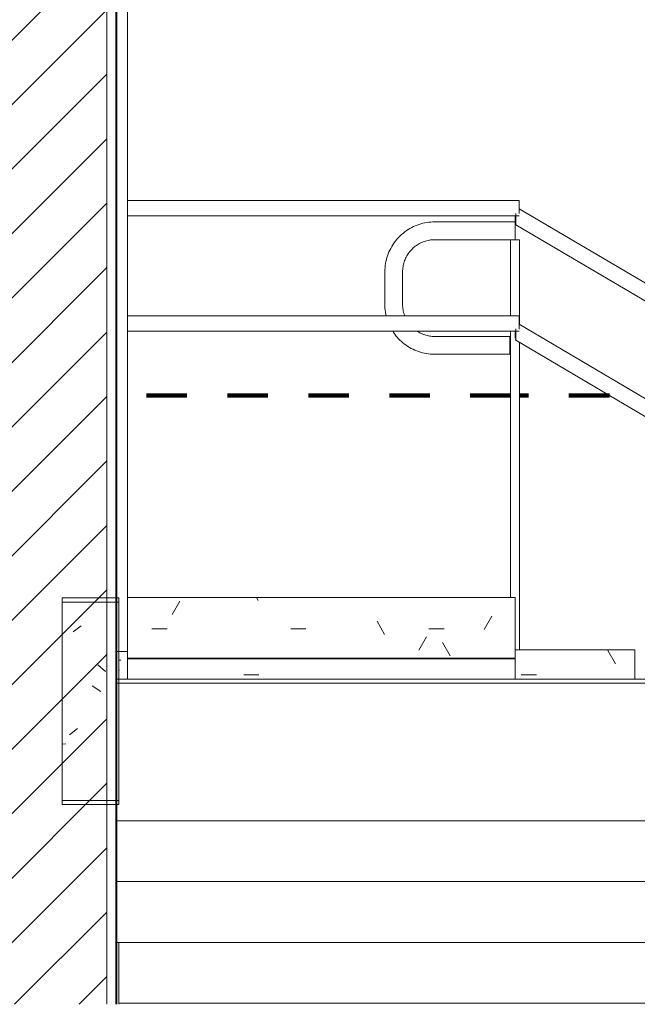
# Model space of a CAD drawing. Header units: metres. Extents: x 3.7 to 90.5, y -1.7 to 14.3.
# Tile 125 of 256: x 48.7 to 50.2, y -1.3 to 1.1. Entities that reach past the tile are written whole.
import ezdxf

# ---------------------------------------------------------------- set-up
doc = ezdxf.new("R2010")
doc.units = ezdxf.units.M
doc.linetypes.add('Traço', pattern=[0.006, 0.003, -0.003])
doc.linetypes.add('Traço_2_', pattern=[0.006, 0.003, -0.003])
doc.layers.add('A-AREA', color=4, linetype='Traço', lineweight=100, true_color=0x00ffff)
for name, color, linetype, lineweight in [('A-FLOR', 7, 'Continuous', 18), ('A-FLOR-MCUT', 7, 'Continuous', 18), ('A-FLOR-PATT', 7, 'Continuous', 18), ('A-WALL', 7, 'Continuous', 18), ('A-WALL-PATT', 7, 'Continuous', 18), ('Balaústres', 7, 'Continuous', 18), ('Corrimão', 7, 'Continuous', 18), ('Guarda-corpos', 7, 'Continuous', 18), ('S-BEAM', 7, 'Continuous', 18), ('S-COLS', 7, 'Continuous', 18), ('S-STRS', 7, 'Continuous', 18)]:
    doc.layers.add(name, color=color, linetype=linetype, lineweight=lineweight)
pattern_1 = [(50, (61.611, 8.385), (0.546555, -0.047815), [0.05715, -0.62865]), (355, (61.611, 8.385), (-0.105728, 0.573166), [0.04572, -0.50292]), (100.451, (61.656, 8.381), (0.440828, 0.52535), [0.04857, -0.53427]), (46.184, (61.611, 8.537), (0.813237, -0.12613), [0.08572, -0.94297]), (96.636, (61.678, 8.527), (0.71221, 0.742287), [0.07286, -0.80141]), (351.184, (61.611, 8.537), (0.712217, 0.742274), [0.06858, -0.75438]), (21, (61.687, 8.499), (0.454846, -0.306795), [0.05715, -0.62865]), (326, (61.687, 8.499), (0.185405, 0.55256), [0.04572, -0.50292]), (71.451, (61.725, 8.474), (0.64025, 0.245763), [0.04857, -0.53427]), (37.5, (61.611, 8.385), (0.009261, 0.2536672), [0.02515, -0.47168, 0.02515, -0.48539, -0.50483]), (37.5, (61.611, 8.385), (0.009261, 0.2536672), [-1.007, 0.02515, -0.47968]), (7.5, (61.611, 8.385), (0.200456, 0.300546), [0.02515, -0.26594, 0.02515, -0.46025, -0.19241]), (7.5, (61.611, 8.385), (0.200456, 0.300546), [-0.77648, 0.02515, -0.16726]), (327.5, (61.441, 8.385), (0.406768, -0.0171882), [0.02515, -0.16535, 0.02515, -0.56921, -0.78867]), (327.5, (61.441, 8.385), (0.406768, -0.0171882), [-0.78486, 0.02515, -0.76352]), (317.5, (61.365, 8.385), (0.444383, 0.076279), [0.02515, -0.2225, 0.02515, -0.36957, -0.56007]), (317.5, (61.365, 8.385), (0.444383, 0.076279), [-0.64237, 0.02515, -0.53492])]
pattern_2 = [(0, (61.611, 8.385), (0.4572, 0.1143), [0.03772, -0.30518, 0.03772, -0.30518, -1.829]), (0, (61.611, 8.385), (0.4572, 0.1143), [-0.6858, 0.03772, -0.64808, 0.03772, -0.30518, -0.8001]), (0, (61.611, 8.385), (0.4572, 0.1143), [-1.714, 0.03772, -0.19088, 0.03772, -0.53378]), (120, (61.782, 8.442), (-0.3275867, 0.3387968), [0.03772, -0.30518, 0.03772, -0.30518, -1.829]), (120, (61.782, 8.442), (-0.3275867, 0.3387968), [-0.6858, 0.03772, -0.64808, 0.03772, -0.30518, -0.8001]), (120, (61.782, 8.442), (-0.3275867, 0.3387968), [-1.715, 0.03772, -0.19088, 0.03772, -0.53378]), (240, (61.839, 8.671), (-0.1296133, -0.4530968), [0.03772, -0.30518, 0.03772, -0.30518, -1.829]), (240, (61.839, 8.671), (-0.1296133, -0.4530968), [-0.6858, 0.03772, -0.64808, 0.03772, -0.30518, -0.8001]), (240, (61.839, 8.671), (-0.1296133, -0.4530968), [-1.714, 0.03772, -0.19088, 0.03772, -0.53378])]

# ---------------------------------------------------------------- blocks, each defined once
blk = doc.blocks.new('Guarda-corpo - 1_-8392039-Corte 2')
at = {"layer": 'Balaústres'}
for p, q in [((55.8254, 0.5883), (55.627, 0.5883)), ((55.8254, 0.5443), (55.8254, 0.5854)), ((55.627, 0.5443), (55.8254, 0.5443)), ((55.8144, 0.5443), (55.8144, 0.3564)), ((55.8254, 0.5443), (55.8144, 0.5443)), ((55.8364, 0.5443), (55.8254, 0.5443)), ((55.8364, 0.3349), (55.8364, 0.5443)), ((55.5034, 0.4647), (55.5034, 0.3851)), ((55.5474, 0.3851), (55.5474, 0.4647)), ((55.8144, 0.3183), (55.8144, -0.3386)), ((55.8127, 0.3055), (55.627, 0.3055)), ((55.8127, 0.2615), (55.8127, 0.3055)), ((55.8364, -0.468), (55.8364, 0.2907)), ((55.627, 0.2615), (55.8127, 0.2615))]:
    blk.add_line(p, q, dxfattribs=at)
at = {"layer": 'Balaústres', "flags": 128}
for points in [[(55.627, 0.5883), (55.6221, 0.5882), (55.6172, 0.5879), (55.6122, 0.5874), (55.6074, 0.5867), (55.6025, 0.5858), (55.5977, 0.5848), (55.5929, 0.5835), (55.5882, 0.582), (55.5835, 0.5804), (55.5789, 0.5785), (55.5744, 0.5765), (55.57, 0.5743), (55.5656, 0.572), (55.5614, 0.5694), (55.5573, 0.5667), (55.5532, 0.5638), (55.5493, 0.5608), (55.5455, 0.5576), (55.5419, 0.5543), (55.5384, 0.5508), (55.535, 0.5472), (55.5318, 0.5435), (55.5287, 0.5396), (55.5258, 0.5356), (55.523, 0.5315), (55.5205, 0.5273), (55.518, 0.523), (55.5158, 0.5186), (55.5137, 0.5141), (55.5118, 0.5095), (55.5101, 0.5048), (55.5086, 0.5001), (55.5073, 0.4954), (55.5062, 0.4906), (55.5052, 0.4857), (55.5045, 0.4808), (55.504, 0.4759), (55.5036, 0.471), (55.5035, 0.466), (55.5034, 0.4647)], [(55.5474, 0.4647), (55.5475, 0.4679), (55.5477, 0.4711), (55.548, 0.4742), (55.5485, 0.4774), (55.549, 0.4805), (55.5497, 0.4836), (55.5505, 0.4867), (55.5515, 0.4897), (55.5525, 0.4927), (55.5537, 0.4957), (55.555, 0.4986), (55.5564, 0.5015), (55.558, 0.5043), (55.5596, 0.507), (55.5613, 0.5096), (55.5632, 0.5122), (55.5652, 0.5148), (55.5672, 0.5172), (55.5693, 0.5195), (55.5716, 0.5218), (55.5739, 0.524), (55.5763, 0.5261), (55.5788, 0.528), (55.5814, 0.5299), (55.584, 0.5317), (55.5868, 0.5333), (55.5895, 0.5349), (55.5924, 0.5363), (55.5953, 0.5377), (55.5982, 0.5389), (55.6012, 0.54), (55.6042, 0.541), (55.6073, 0.5418), (55.6104, 0.5425), (55.6135, 0.5431), (55.6167, 0.5436), (55.6198, 0.544), (55.623, 0.5442), (55.6262, 0.5443), (55.627, 0.5443)], [(55.5034, 0.3851), (55.5035, 0.3802), (55.5038, 0.3752), (55.5043, 0.3703), (55.505, 0.3654), (55.5059, 0.3605), (55.5068, 0.3564)], [(55.5528, 0.3564), (55.5518, 0.3592), (55.5508, 0.3623), (55.5499, 0.3653), (55.5492, 0.3684), (55.5486, 0.3716), (55.5481, 0.3747), (55.5478, 0.3779), (55.5475, 0.3811), (55.5475, 0.3842), (55.5474, 0.3851)], [(55.5231, 0.3183), (55.525, 0.3153), (55.5279, 0.3113), (55.5309, 0.3074), (55.5341, 0.3036), (55.5375, 0.2999), (55.5409, 0.2964), (55.5445, 0.2931), (55.5483, 0.2898), (55.5522, 0.2868), (55.5562, 0.2838), (55.5603, 0.2811), (55.5645, 0.2785), (55.5688, 0.2761), (55.5732, 0.2738), (55.5777, 0.2718), (55.5823, 0.2699), (55.5869, 0.2682), (55.5916, 0.2667), (55.5964, 0.2654), (55.6012, 0.2642), (55.606, 0.2633), (55.6109, 0.2626), (55.6158, 0.262), (55.6208, 0.2617), (55.6257, 0.2615), (55.627, 0.2615)], [(55.627, 0.3055), (55.6239, 0.3056), (55.6207, 0.3058), (55.6175, 0.3061), (55.6144, 0.3065), (55.6112, 0.3071), (55.6081, 0.3078), (55.605, 0.3086), (55.602, 0.3095), (55.599, 0.3106), (55.596, 0.3118), (55.5931, 0.3131), (55.5903, 0.3145), (55.5875, 0.316), (55.5848, 0.3177), (55.5838, 0.3183)]]:
    blk.add_lwpolyline(points, dxfattribs=at)
blk = doc.blocks.new('Guarda-corpo - Guarda-corpo-6923935-Corte 2')
at = {"layer": 'Corrimão'}
for p, q in [((55.8254, 0.5822), (55.827, 0.5813)), ((55.8254, 0.2972), (55.827, 0.2963))]:
    blk.add_line(p, q, dxfattribs=at)
at = {"layer": 'Corrimão', "flags": 128}
for points in [[(55.8254, 0.5851), (55.8254, 0.5887), (55.8254, 0.5932), (55.8254, 0.5986), (55.8254, 0.6032)], [(55.8254, 0.3013), (55.8254, 0.3037), (55.8254, 0.3082), (55.8254, 0.3136), (55.8254, 0.3182)]]:
    blk.add_lwpolyline(points, dxfattribs=at)
blk.add_blockref('Guarda-corpo - 1_-8392039-Corte 2', (0, 0))
blk = doc.blocks.new('Guarda-corpo - Guarda-corpo-6923939-Corte 2')
at = {"layer": 'Corrimão'}
for p, q in [((55.827, 0.6034), (55.827, 0.6091)), ((56.389, 0.2942), (55.8352, 0.6207)), ((55.827, 0.5813), (56.3456, 0.2756)), ((55.827, 0.3184), (55.827, 0.3241)), ((56.3078, 0.0571), (55.8352, 0.3357)), ((55.827, 0.2963), (56.3078, 0.0129))]:
    blk.add_line(p, q, dxfattribs=at)
at = {"layer": 'Corrimão', "flags": 128}
for points in [[(55.827, 0.5813), (55.827, 0.582), (55.827, 0.5842), (55.827, 0.5878), (55.827, 0.5923), (55.827, 0.5977), (55.827, 0.6034)], [(55.827, 0.2963), (55.827, 0.297), (55.827, 0.2992), (55.827, 0.3028), (55.827, 0.3073), (55.827, 0.3127), (55.827, 0.3184)]]:
    blk.add_lwpolyline(points, dxfattribs=at)
blk = doc.blocks.new('Paredes 18 - Paredes 20-7862967-Corte 2')
at = {"layer": 'A-WALL-PATT', "true_color": 0x9d4f00}
h = blk.add_hatch(dxfattribs=at)
h.set_pattern_fill('FP_24', color=34, style=0, pattern_type=2)
h.set_pattern_definition([(0, (61.611, -0.37186), (0.4572, 0.01219), [0.03772, -0.30518, 0.03772, -0.30518, -1.829]), (0, (61.611, -0.37186), (0.4572, 0.01219), [-0.6858, 0.03772, -0.64808, 0.03772, -0.30518, -0.8001]), (0, (61.611, -0.37186), (0.4572, 0.01219), [-1.714, 0.03772, -0.19088, 0.03772, -0.53378]), (169.537, (61.782, -0.36576), (-0.32758747, 0.03612066), [0.01918, -0.15517, 0.01918, -1.085]), (169.537, (61.782, -0.36576), (-0.32758747, 0.03612066), [-0.19353, -0.15517, 0.01918, -0.32952, -0.58116]), (169.537, (61.782, -0.36576), (-0.32758747, 0.03612066), [-0.6974, 0.01918, -0.15517, 0.01918, -0.38764]), (169.537, (61.782, -0.36576), (-0.32758747, 0.03612066), [-0.89092, -0.09705, 0.01918, -0.2714]), (190.463, (61.839, -0.34139), (-0.129611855, -0.04831088), [0.01918, -0.15517, -1.104]), (190.463, (61.839, -0.34139), (-0.129611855, -0.04831088), [-0.17435, 0.01918, -0.15517, -0.92986]), (190.463, (61.839, -0.34139), (-0.129611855, -0.04831088), [-0.3487, 0.01918, -0.32952, -0.58116]), (190.463, (61.839, -0.34139), (-0.129611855, -0.04831088), [-0.6974, 0.01918, -0.15517, -0.40681]), (190.463, (61.839, -0.34139), (-0.129611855, -0.04831088), [-0.87174, 0.01918, -0.09705, -0.29058]), (190.463, (61.839, -0.34139), (-0.129611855, -0.04831088), [-0.98798, 0.01918, -0.2714])])
h.paths.add_polyline_path([(54.8679, -0.54), (54.8679, -0.4725), (54.8468, -0.4725), (54.8468, -0.54)])
at = {"layer": 'A-WALL'}
for p, q in [((54.8415, 1.2513), (54.8415, -0.4725)), ((54.8679, 1.2513), (54.8415, 1.2513)), ((54.8679, -0.4725), (54.8679, 1.2513)), ((54.8415, -0.4725), (54.8679, -0.4725)), ((54.8679, -0.4725), (54.8679, -0.54))]:
    blk.add_line(p, q, dxfattribs=at)
blk = doc.blocks.new('Guarda-corpo - Guarda-corpo-7864606-Corte 2')
at = {"layer": 'Corrimão'}
for p, q in [((55.8352, 0.6414), (54.8679, 0.6414)), ((55.8352, 0.6223), (55.8352, 0.6414)), ((55.8352, 0.6089), (55.8352, 0.6223)), ((54.8679, 0.6033), (55.8352, 0.6033)), ((55.8352, 0.3564), (54.8679, 0.3564)), ((55.8352, 0.3373), (55.8352, 0.3564)), ((54.8679, 0.3183), (55.8352, 0.3183)), ((55.8352, 0.3239), (55.8352, 0.3373))]:
    blk.add_line(p, q, dxfattribs=at)
blk = doc.blocks.new('4 GRE - ESCOLA DE CINEMA E AUDIOVISUAL CINE REX R07_rvt-2-Corte 2')
at = {"layer": 'A-FLOR-PATT', "true_color": 0x9d4f00}
h = blk.add_hatch(dxfattribs=at)
h.set_pattern_fill('FP_20', color=34, style=0, pattern_type=2)
h.set_pattern_definition(pattern_2)
h.paths.add_polyline_path([(54.8679, -0.4886), (55.8254, -0.4886), (55.8254, -0.3386), (54.8679, -0.3386), (54.8679, -0.4725)])
at = {"layer": 'A-WALL-PATT', "true_color": 0x808080}
h = blk.add_hatch(dxfattribs=at)
h.set_pattern_fill('FP_19', color=8, style=0, pattern_type=2)
h.set_pattern_definition([(45, (61.611, 8.385), (-0.0795495, 0.0795495), [])])
h.paths.add_polyline_path([(54.7562, -1.3429), (54.8165, -1.3429), (54.8165, 12.222), (54.3665, 12.222), (54.3665, -1.3429)])
h = blk.add_hatch(dxfattribs=at)
h.set_pattern_fill('FP_18', color=8, style=0, pattern_type=2)
h.set_pattern_definition(pattern_1)
h.paths.add_polyline_path([(54.8415, -1.3429), (54.8415, 12.222), (54.839, 12.222), (54.839, -1.3429)])
at = {"layer": 'A-WALL-PATT', "true_color": 0x9d4f00}
h = blk.add_hatch(dxfattribs=at)
h.set_pattern_fill('FP_25', color=34, style=0, pattern_type=2)
h.set_pattern_definition([(0, (61.611, 8.385), (0.4572, 0.1143), [0.03772, -0.30518, 0.03772, -0.30518, -1.829]), (0, (61.611, 8.385), (0.4572, 0.1143), [-0.6858, 0.03772, -0.64808, 0.03772, -0.30518, -0.8001]), (0, (61.611, 8.385), (0.4572, 0.1143), [-1.714, 0.03772, -0.19088, 0.03772, -0.53378]), (120, (61.782, 8.442), (-0.3275867, 0.3387968), [0.03772, -0.30518, 0.03772, -0.30518, -1.829]), (120, (61.782, 8.442), (-0.3275867, 0.3387968), [-0.6858, 0.03772, -0.64808, 0.03772, -0.30518, -0.8001]), (120, (61.782, 8.442), (-0.3275867, 0.3387968), [-1.715, 0.03772, -0.19088, 0.03772, -0.53378]), (240, (61.839, 8.671), (-0.1296133, -0.4530968), [0.03772, -0.30518, 0.03772, -0.30518, -1.829]), (240, (61.839, 8.671), (-0.1296133, -0.4530968), [-0.6858, 0.03772, -0.64808, 0.03772, -0.30518, -0.8001]), (240, (61.839, 8.671), (-0.1296133, -0.4530968), [-1.715, 0.03772, -0.19088, 0.03772, -0.53378])])
h.paths.add_polyline_path([(54.8679, -0.54), (55.8254, -0.54), (55.8254, -0.49), (54.8679, -0.49), (54.8679, -0.4951)])
at = {"layer": 'S-BEAM'}
h = blk.add_hatch(dxfattribs=at)
h.set_pattern_fill('FP_18', color=256, style=0, pattern_type=2)
h.set_pattern_definition(pattern_1)
h.paths.add_polyline_path([(54.7068, -0.84), (54.8468, -0.84), (54.8468, -0.34), (54.7068, -0.34), (54.7068, -0.4951)])
at = {"layer": 'S-COLS'}
h = blk.add_hatch(dxfattribs=at)
h.set_pattern_fill('FP_29', color=256, style=0, pattern_type=2)
h.set_pattern_definition([(50, (61.611, 8.385), (0.273274, -0.0239114), [0.02857, -0.31432]), (355, (61.611, 8.385), (-0.0528634, 0.286588), [0.02286, -0.25146]), (100.451, (61.633, 8.383), (0.220418, 0.2626804), [0.02429, -0.26714]), (46.184, (61.611, 8.461), (0.406619, -0.0630575), [0.04286, -0.47149]), (96.636, (61.645, 8.456), (0.356107, 0.371139), [0.03643, -0.4007]), (351.184, (61.611, 8.461), (0.356108, 0.371137), [0.03429, -0.37719]), (21, (61.649, 8.442), (0.2274184, -0.1533992), [0.02858, -0.31433]), (326, (61.649, 8.442), (0.092705, 0.276284), [0.02286, -0.25146]), (71.451, (61.668, 8.429), (0.320132, 0.122885), [0.02429, -0.26714]), (37.5, (61.611, 8.385), (0.0046375, 0.1268327), [0.00251, -0.2459, 0.00251, -0.25276, -0.25241]), (37.5, (61.611, 8.385), (0.0046375, 0.1268327), [-0.50368, 0.00251, -0.2499]), (7.5, (61.611, 8.385), (0.1002335, 0.1502687), [0.00251, -0.14303, 0.00251, -0.24018, -0.0962]), (7.5, (61.611, 8.385), (0.1002335, 0.1502687), [-0.38824, 0.00251, -0.09369]), (327.5, (61.526, 8.385), (0.2033841, -0.0085941), [0.00251, -0.09274, 0.00251, -0.29467, -0.39434]), (327.5, (61.526, 8.385), (0.2033841, -0.0085941), [-0.39243, 0.00251, -0.39182]), (317.5, (61.488, 8.385), (0.2221916, 0.0381397), [0.00251, -0.12131, 0.00251, -0.19484, -0.28003]), (317.5, (61.488, 8.385), (0.2221916, 0.0381397), [-0.32118, 0.00251, -0.27752])])
h.paths.add_polyline_path([(54.8462, -1.3429), (54.8462, -1.19), (54.8415, -1.19), (54.8415, -1.3429)])
at = {"layer": 'S-STRS', "true_color": 0x9d4f00}
h = blk.add_hatch(dxfattribs=at)
h.set_pattern_fill('FP_20', color=34, style=0, pattern_type=2)
h.set_pattern_definition(pattern_2)
h.paths.add_polyline_path([(56.1213, -0.54), (56.1213, -0.468), (55.8254, -0.468), (55.8254, -0.54), (56.0493, -0.54)])
at = {"layer": 'A-AREA', "linetype": 'Traço_2_'}
for p, q in [((55.8147, 0.16), (54.8679, 0.16)), ((56.0582, 0.16), (55.8362, 0.16))]:
    blk.add_line(p, q, dxfattribs=at)
at = {"layer": 'A-FLOR'}
for p, q in [((54.8679, -0.3386), (55.8254, -0.3386)), ((55.8254, -0.3386), (55.8254, -0.4886)), ((55.8254, -0.4886), (54.8679, -0.4886)), ((67.8826, -0.54), (54.8415, -0.54)), ((54.8415, -0.54), (54.8415, -0.89)), ((54.8415, -0.89), (67.8826, -0.89)), ((67.8826, -1.04), (54.8415, -1.04)), ((67.8826, -1.19), (54.8415, -1.19)), ((67.8826, -1.34), (54.8462, -1.34))]:
    blk.add_line(p, q, dxfattribs=at)
at = {"layer": 'A-FLOR-MCUT'}
blk.add_line((67.8826, -0.55), (54.8415, -0.55), dxfattribs=at)
at = {"layer": 'A-WALL'}
for p, q in [((54.8165, 12.222), (54.8165, -1.3429)), ((54.839, 12.222), (54.839, -1.3429)), ((54.8415, -1.3429), (54.8415, 12.222)), ((55.8254, -0.49), (54.8679, -0.49))]:
    blk.add_line(p, q, dxfattribs=at)
at = {"layer": 'S-BEAM'}
for p, q in [((54.8468, -0.34), (54.7068, -0.34)), ((54.7068, -0.34), (54.7068, -0.84)), ((54.8468, -0.84), (54.8468, -0.34)), ((54.7068, -0.84), (54.8468, -0.84))]:
    blk.add_line(p, q, dxfattribs=at)
at = {"layer": 'S-COLS'}
blk.add_line((54.8462, -1.3429), (54.8462, -1.19), dxfattribs=at)
at = {"layer": 'S-STRS'}
for p, q in [((55.8254, -0.468), (56.1213, -0.468)), ((55.8254, -0.468), (55.8254, -0.54)), ((56.1213, -0.54), (56.1213, -0.468))]:
    blk.add_line(p, q, dxfattribs=at)
at = {"layer": 'A-WALL', "lineweight": 18}
blk.add_blockref('Paredes 18 - Paredes 20-7862967-Corte 2', (0, 0), dxfattribs=at)
at = {"layer": 'Guarda-corpos', "lineweight": 18}
for name in ['Guarda-corpo - Guarda-corpo-7864606-Corte 2', 'Guarda-corpo - Guarda-corpo-6923939-Corte 2', 'Guarda-corpo - Guarda-corpo-6923935-Corte 2']:
    blk.add_blockref(name, (0, 0), dxfattribs=at)
blk = doc.blocks.new('Family - VB9-300718-Corte 2')
at = {"layer": 'S-BEAM'}
for p, q in [((54.8462, -0.35), (54.7062, -0.35)), ((54.7062, -0.35), (54.7062, -0.85)), ((54.8462, -0.85), (54.8462, -0.35)), ((54.7062, -0.85), (54.8462, -0.85))]:
    blk.add_line(p, q, dxfattribs=at)
blk = doc.blocks.new('ESTRUTURAL CINE REX _011_IFC-2-Corte 2')
at = {"layer": 'S-BEAM', "lineweight": 18}
blk.add_blockref('Family - VB9-300718-Corte 2', (0, 0), dxfattribs=at)

msp = doc.modelspace()

# ---------------------------------------------------------------- block references
at = {"lineweight": 5}
for name in ['4 GRE - ESCOLA DE CINEMA E AUDIOVISUAL CINE REX R07_rvt-2-Corte 2', 'ESTRUTURAL CINE REX _011_IFC-2-Corte 2']:
    msp.add_blockref(name, (-5.888, 0), dxfattribs=at)

doc.saveas('drawing.dxf')
